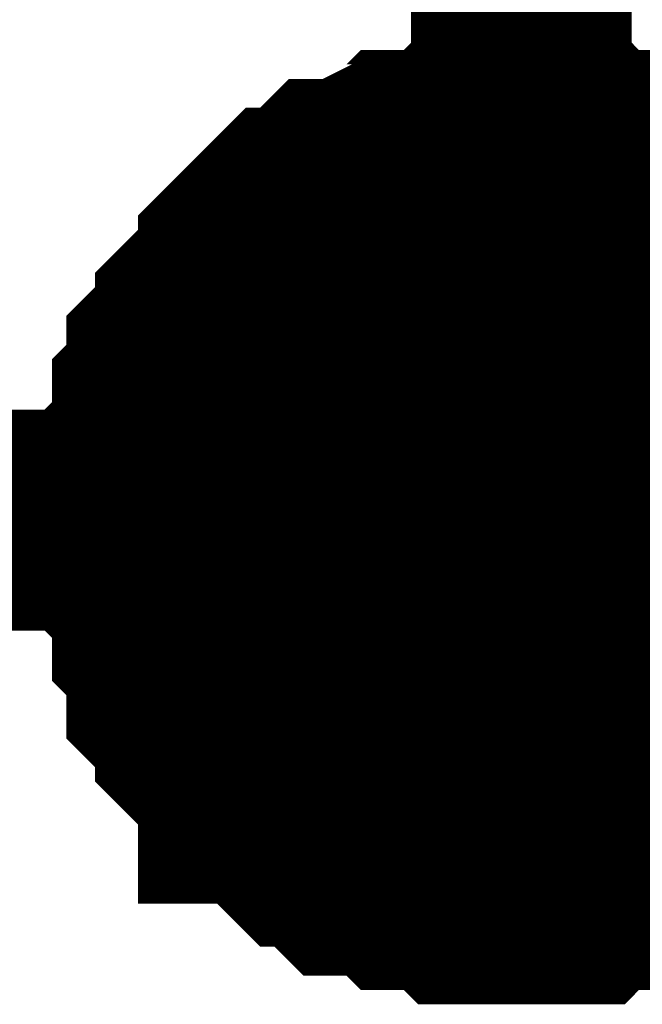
# Model space of a CAD drawing. Header units: inches. Extents: x 0 to 292, y 0 to 193.
# Tile 146 of 256: x 138.277 to 139.122, y 128.881 to 130.216. Entities that reach past the tile are written whole.
import ezdxf

# ---------------------------------------------------------------- set-up
doc = ezdxf.new("R2010")
doc.units = ezdxf.units.IN
doc.layers.add('Sheet', color=255, linetype='Continuous')

msp = doc.modelspace()

# ---------------------------------------------------------------- linework, layer by layer
at = {"layer": 'Sheet'}
for points in [[(39.1623, 149.5163, 0.2997, 0.2997, 0), (47.287, 149.5163, 0.2997, 0.2997, 0), (47.287, 129.5379, 0.2997, 0.2997, 0), (53.892, 129.5379, 0.2997, 0.2997, 0), (74.4668, 129.5379, 0.2997, 0.2997, 0), (90.0343, 129.5379, 0.2997, 0.2997, 0), (138.9579, 129.5379, 0.2997, 0.2997, 0), (164.3452, 129.5379, 0.2997, 0.2997, 0), (184.9005, 129.5379, 0.2997, 0.2997, 0), (201.6566, 129.5379, 0.2997, 0.2997, 0), (223.2445, 129.5379, 0.2997, 0.2997, 0), (248.2811, 129.5379, 0.2997, 0.2997, 0), (264.8812, 129.5379, 0.2997, 0.2997, 0), (264.8812, 138.5234, 0.2997, 0.2997, 0)], [(138.9579, 138.1725, 0.2997, 0.2997, 0), (138.9579, 129.5379, 0.2997, 0.2997, 0)], [(138.4513, 129.5379, 0.2997, 0.2997, 0), (138.4513, 129.5574, 0.2997, 0.2997, 0), (138.4513, 129.5964, 0.2997, 0.2997, 0), (138.4513, 129.6159, 0.2997, 0.2997, 0), (138.4708, 129.6354, 0.2997, 0.2997, 0), (138.4708, 129.6549, 0.2997, 0.2997, 0), (138.4708, 129.6939, 0.2997, 0.2997, 0), (138.4903, 129.7134, 0.2997, 0.2997, 0), (138.4903, 129.7329, 0.2997, 0.2997, 0), (138.4903, 129.7524, 0.2997, 0.2997, 0), (138.5098, 129.7718, 0.2997, 0.2997, 0), (138.5293, 129.7913, 0.2997, 0.2997, 0), (138.5293, 129.8108, 0.2997, 0.2997, 0), (138.5488, 129.8303, 0.2997, 0.2997, 0), (138.5682, 129.8498, 0.2997, 0.2997, 0), (138.5877, 129.8693, 0.2997, 0.2997, 0), (138.5877, 129.8888, 0.2997, 0.2997, 0), (138.6072, 129.9083, 0.2997, 0.2997, 0), (138.6267, 129.9278, 0.2997, 0.2997, 0), (138.6462, 129.9473, 0.2997, 0.2997, 0), (138.6657, 129.9473, 0.2997, 0.2997, 0), (138.6852, 129.9668, 0.2997, 0.2997, 0), (138.7046, 129.9862, 0.2997, 0.2997, 0), (138.7241, 129.9862, 0.2997, 0.2997, 0), (138.7631, 130.0057, 0.2997, 0.2997, 0), (138.7826, 130.0057, 0.2997, 0.2997, 0), (138.8021, 130.0252, 0.2997, 0.2997, 0), (138.8215, 130.0252, 0.2997, 0.2997, 0), (138.8605, 130.0252, 0.2997, 0.2997, 0), (138.88, 130.0447, 0.2997, 0.2997, 0), (138.8995, 130.0447, 0.2997, 0.2997, 0), (138.9384, 130.0447, 0.2997, 0.2997, 0), (138.9579, 130.0447, 0.2997, 0.2997, 0)], [(138.4513, 129.5379, 0.2997, 0.2997, 0), (138.4513, 129.5574, 0.2997, 0.2997, 0), (138.4513, 129.5964, 0.2997, 0.2997, 0), (138.4513, 129.6159, 0.2997, 0.2997, 0), (138.4708, 129.6354, 0.2997, 0.2997, 0), (138.4708, 129.6549, 0.2997, 0.2997, 0), (138.4708, 129.6939, 0.2997, 0.2997, 0), (138.4903, 129.7134, 0.2997, 0.2997, 0), (138.4903, 129.7329, 0.2997, 0.2997, 0), (138.4903, 129.7524, 0.2997, 0.2997, 0), (138.5098, 129.7718, 0.2997, 0.2997, 0), (138.5293, 129.7913, 0.2997, 0.2997, 0), (138.5293, 129.8108, 0.2997, 0.2997, 0), (138.5488, 129.8303, 0.2997, 0.2997, 0), (138.5682, 129.8498, 0.2997, 0.2997, 0), (138.5877, 129.8693, 0.2997, 0.2997, 0), (138.5877, 129.8888, 0.2997, 0.2997, 0), (138.6072, 129.9083, 0.2997, 0.2997, 0), (138.6267, 129.9278, 0.2997, 0.2997, 0), (138.6462, 129.9473, 0.2997, 0.2997, 0), (138.6657, 129.9473, 0.2997, 0.2997, 0), (138.6852, 129.9668, 0.2997, 0.2997, 0), (138.7046, 129.9862, 0.2997, 0.2997, 0), (138.7241, 129.9862, 0.2997, 0.2997, 0), (138.7631, 130.0057, 0.2997, 0.2997, 0), (138.7826, 130.0057, 0.2997, 0.2997, 0), (138.8021, 130.0252, 0.2997, 0.2997, 0), (138.8215, 130.0252, 0.2997, 0.2997, 0), (138.8605, 130.0252, 0.2997, 0.2997, 0), (138.88, 130.0447, 0.2997, 0.2997, 0), (138.8995, 130.0447, 0.2997, 0.2997, 0), (138.9384, 130.0447, 0.2997, 0.2997, 0), (138.9579, 130.0447, 0.2997, 0.2997, 0)], [(138.4513, 129.5379, 0.2997, 0.2997, 0), (138.4513, 129.5574, 0.2997, 0.2997, 0), (138.4513, 129.5964, 0.2997, 0.2997, 0), (138.4513, 129.6159, 0.2997, 0.2997, 0), (138.4708, 129.6354, 0.2997, 0.2997, 0), (138.4708, 129.6549, 0.2997, 0.2997, 0), (138.4708, 129.6939, 0.2997, 0.2997, 0), (138.4903, 129.7134, 0.2997, 0.2997, 0), (138.4903, 129.7329, 0.2997, 0.2997, 0), (138.4903, 129.7524, 0.2997, 0.2997, 0), (138.5098, 129.7718, 0.2997, 0.2997, 0), (138.5293, 129.7913, 0.2997, 0.2997, 0), (138.5293, 129.8108, 0.2997, 0.2997, 0), (138.5488, 129.8303, 0.2997, 0.2997, 0), (138.5682, 129.8498, 0.2997, 0.2997, 0), (138.5877, 129.8693, 0.2997, 0.2997, 0), (138.5877, 129.8888, 0.2997, 0.2997, 0), (138.6072, 129.9083, 0.2997, 0.2997, 0), (138.6267, 129.9278, 0.2997, 0.2997, 0), (138.6462, 129.9473, 0.2997, 0.2997, 0), (138.6657, 129.9473, 0.2997, 0.2997, 0), (138.6852, 129.9668, 0.2997, 0.2997, 0), (138.7046, 129.9862, 0.2997, 0.2997, 0), (138.7241, 129.9862, 0.2997, 0.2997, 0), (138.7631, 130.0057, 0.2997, 0.2997, 0), (138.7826, 130.0057, 0.2997, 0.2997, 0), (138.8021, 130.0252, 0.2997, 0.2997, 0), (138.8215, 130.0252, 0.2997, 0.2997, 0), (138.8605, 130.0252, 0.2997, 0.2997, 0), (138.88, 130.0447, 0.2997, 0.2997, 0), (138.8995, 130.0447, 0.2997, 0.2997, 0), (138.9384, 130.0447, 0.2997, 0.2997, 0), (138.9579, 130.0447, 0.2997, 0.2997, 0)], [(138.4513, 129.5379, 0.2997, 0.2997, 0), (138.4513, 129.5574, 0.2997, 0.2997, 0), (138.4513, 129.5964, 0.2997, 0.2997, 0), (138.4513, 129.6159, 0.2997, 0.2997, 0), (138.4708, 129.6354, 0.2997, 0.2997, 0), (138.4708, 129.6549, 0.2997, 0.2997, 0), (138.4708, 129.6939, 0.2997, 0.2997, 0), (138.4903, 129.7134, 0.2997, 0.2997, 0), (138.4903, 129.7329, 0.2997, 0.2997, 0), (138.4903, 129.7524, 0.2997, 0.2997, 0), (138.5098, 129.7718, 0.2997, 0.2997, 0), (138.5293, 129.7913, 0.2997, 0.2997, 0), (138.5293, 129.8108, 0.2997, 0.2997, 0), (138.5488, 129.8303, 0.2997, 0.2997, 0), (138.5682, 129.8498, 0.2997, 0.2997, 0), (138.5877, 129.8693, 0.2997, 0.2997, 0), (138.5877, 129.8888, 0.2997, 0.2997, 0), (138.6072, 129.9083, 0.2997, 0.2997, 0), (138.6267, 129.9278, 0.2997, 0.2997, 0), (138.6462, 129.9473, 0.2997, 0.2997, 0), (138.6657, 129.9473, 0.2997, 0.2997, 0), (138.6852, 129.9668, 0.2997, 0.2997, 0), (138.7046, 129.9862, 0.2997, 0.2997, 0), (138.7241, 129.9862, 0.2997, 0.2997, 0), (138.7631, 130.0057, 0.2997, 0.2997, 0), (138.7826, 130.0057, 0.2997, 0.2997, 0), (138.8021, 130.0252, 0.2997, 0.2997, 0), (138.8215, 130.0252, 0.2997, 0.2997, 0), (138.8605, 130.0252, 0.2997, 0.2997, 0), (138.88, 130.0447, 0.2997, 0.2997, 0), (138.8995, 130.0447, 0.2997, 0.2997, 0), (138.9384, 130.0447, 0.2997, 0.2997, 0), (138.9579, 130.0447, 0.2997, 0.2997, 0)], [(138.9579, 130.0447, 0.2997, 0.2997, 0), (138.9579, 130.0447, 0.2997, 0.2997, 0)], [(138.9579, 130.0447, 0.2997, 0.2997, 0), (138.9774, 130.0447, 0.2997, 0.2997, 0), (139.0164, 130.0447, 0.2997, 0.2997, 0), (139.0359, 130.0447, 0.2997, 0.2997, 0), (139.0553, 130.0252, 0.2997, 0.2997, 0), (139.0748, 130.0252, 0.2997, 0.2997, 0), (139.1138, 130.0252, 0.2997, 0.2997, 0), (139.1333, 130.0057, 0.2997, 0.2997, 0), (139.1528, 130.0057, 0.2997, 0.2997, 0), (139.1722, 129.9862, 0.2997, 0.2997, 0), (139.1917, 129.9862, 0.2997, 0.2997, 0), (139.2112, 129.9668, 0.2997, 0.2997, 0), (139.2307, 129.9473, 0.2997, 0.2997, 0), (139.2502, 129.9473, 0.2997, 0.2997, 0), (139.2697, 129.9278, 0.2997, 0.2997, 0), (139.2891, 129.9083, 0.2997, 0.2997, 0)], [(138.9579, 130.0447, 0.2997, 0.2997, 0), (138.9579, 130.0447, 0.2997, 0.2997, 0)], [(138.9579, 130.0447, 0.2997, 0.2997, 0), (138.9774, 130.0447, 0.2997, 0.2997, 0), (139.0164, 130.0447, 0.2997, 0.2997, 0), (139.0359, 130.0447, 0.2997, 0.2997, 0), (139.0553, 130.0252, 0.2997, 0.2997, 0), (139.0748, 130.0252, 0.2997, 0.2997, 0), (139.1138, 130.0252, 0.2997, 0.2997, 0), (139.1333, 130.0057, 0.2997, 0.2997, 0), (139.1528, 130.0057, 0.2997, 0.2997, 0), (139.1722, 129.9862, 0.2997, 0.2997, 0), (139.1917, 129.9862, 0.2997, 0.2997, 0), (139.2112, 129.9668, 0.2997, 0.2997, 0), (139.2307, 129.9473, 0.2997, 0.2997, 0), (139.2502, 129.9473, 0.2997, 0.2997, 0), (139.2697, 129.9278, 0.2997, 0.2997, 0), (139.2891, 129.9083, 0.2997, 0.2997, 0)], [(138.9579, 130.0447, 0.2997, 0.2997, 0), (138.9579, 130.0447, 0.2997, 0.2997, 0)], [(138.9579, 130.0447, 0.2997, 0.2997, 0), (138.9774, 130.0447, 0.2997, 0.2997, 0), (139.0164, 130.0447, 0.2997, 0.2997, 0), (139.0359, 130.0447, 0.2997, 0.2997, 0), (139.0553, 130.0252, 0.2997, 0.2997, 0), (139.0748, 130.0252, 0.2997, 0.2997, 0), (139.1138, 130.0252, 0.2997, 0.2997, 0), (139.1333, 130.0057, 0.2997, 0.2997, 0), (139.1528, 130.0057, 0.2997, 0.2997, 0), (139.1722, 129.9862, 0.2997, 0.2997, 0), (139.1917, 129.9862, 0.2997, 0.2997, 0), (139.2112, 129.9668, 0.2997, 0.2997, 0), (139.2307, 129.9473, 0.2997, 0.2997, 0), (139.2502, 129.9473, 0.2997, 0.2997, 0), (139.2697, 129.9278, 0.2997, 0.2997, 0), (139.2891, 129.9083, 0.2997, 0.2997, 0)], [(138.9579, 130.0447, 0.2997, 0.2997, 0), (138.9579, 130.0447, 0.2997, 0.2997, 0)], [(138.9579, 130.0447, 0.2997, 0.2997, 0), (138.9774, 130.0447, 0.2997, 0.2997, 0), (139.0164, 130.0447, 0.2997, 0.2997, 0), (139.0359, 130.0447, 0.2997, 0.2997, 0), (139.0553, 130.0252, 0.2997, 0.2997, 0), (139.0748, 130.0252, 0.2997, 0.2997, 0), (139.1138, 130.0252, 0.2997, 0.2997, 0), (139.1333, 130.0057, 0.2997, 0.2997, 0), (139.1528, 130.0057, 0.2997, 0.2997, 0), (139.1722, 129.9862, 0.2997, 0.2997, 0), (139.1917, 129.9862, 0.2997, 0.2997, 0), (139.2112, 129.9668, 0.2997, 0.2997, 0), (139.2307, 129.9473, 0.2997, 0.2997, 0), (139.2502, 129.9473, 0.2997, 0.2997, 0), (139.2697, 129.9278, 0.2997, 0.2997, 0), (139.2891, 129.9083, 0.2997, 0.2997, 0)], [(138.4513, 129.5379, 0.0991, 0.0991, 0), (138.4513, 129.5574, 0.0991, 0.0991, 0), (138.4513, 129.5964, 0.0991, 0.0991, 0), (138.4513, 129.6159, 0.0991, 0.0991, 0), (138.4708, 129.6354, 0.0991, 0.0991, 0), (138.4708, 129.6549, 0.0991, 0.0991, 0), (138.4708, 129.6939, 0.0991, 0.0991, 0), (138.4903, 129.7134, 0.0991, 0.0991, 0), (138.4903, 129.7329, 0.0991, 0.0991, 0), (138.4903, 129.7524, 0.0991, 0.0991, 0), (138.5098, 129.7718, 0.0991, 0.0991, 0), (138.5293, 129.7913, 0.0991, 0.0991, 0), (138.5293, 129.8108, 0.0991, 0.0991, 0), (138.5488, 129.8303, 0.0991, 0.0991, 0), (138.5682, 129.8498, 0.0991, 0.0991, 0), (138.5877, 129.8693, 0.0991, 0.0991, 0), (138.5877, 129.8888, 0.0991, 0.0991, 0), (138.6072, 129.9083, 0.0991, 0.0991, 0), (138.6267, 129.9278, 0.0991, 0.0991, 0), (138.6462, 129.9473, 0.0991, 0.0991, 0), (138.6657, 129.9473, 0.0991, 0.0991, 0), (138.6852, 129.9668, 0.0991, 0.0991, 0), (138.7046, 129.9862, 0.0991, 0.0991, 0), (138.7241, 129.9862, 0.0991, 0.0991, 0), (138.7631, 130.0057, 0.0991, 0.0991, 0), (138.7826, 130.0057, 0.0991, 0.0991, 0), (138.8021, 130.0252, 0.0991, 0.0991, 0), (138.8215, 130.0252, 0.0991, 0.0991, 0), (138.8605, 130.0252, 0.0991, 0.0991, 0), (138.88, 130.0447, 0.0991, 0.0991, 0), (138.8995, 130.0447, 0.0991, 0.0991, 0), (138.9384, 130.0447, 0.0991, 0.0991, 0), (138.9579, 130.0447, 0.0991, 0.0991, 0)], [(138.4513, 129.5379, 0.0991, 0.0991, 0), (138.4513, 129.5574, 0.0991, 0.0991, 0), (138.4513, 129.5964, 0.0991, 0.0991, 0), (138.4513, 129.6159, 0.0991, 0.0991, 0), (138.4708, 129.6354, 0.0991, 0.0991, 0), (138.4708, 129.6549, 0.0991, 0.0991, 0), (138.4708, 129.6939, 0.0991, 0.0991, 0), (138.4903, 129.7134, 0.0991, 0.0991, 0), (138.4903, 129.7329, 0.0991, 0.0991, 0), (138.4903, 129.7524, 0.0991, 0.0991, 0), (138.5098, 129.7718, 0.0991, 0.0991, 0), (138.5293, 129.7913, 0.0991, 0.0991, 0), (138.5293, 129.8108, 0.0991, 0.0991, 0), (138.5488, 129.8303, 0.0991, 0.0991, 0), (138.5682, 129.8498, 0.0991, 0.0991, 0), (138.5877, 129.8693, 0.0991, 0.0991, 0), (138.5877, 129.8888, 0.0991, 0.0991, 0), (138.6072, 129.9083, 0.0991, 0.0991, 0), (138.6267, 129.9278, 0.0991, 0.0991, 0), (138.6462, 129.9473, 0.0991, 0.0991, 0), (138.6657, 129.9473, 0.0991, 0.0991, 0), (138.6852, 129.9668, 0.0991, 0.0991, 0), (138.7046, 129.9862, 0.0991, 0.0991, 0), (138.7241, 129.9862, 0.0991, 0.0991, 0), (138.7631, 130.0057, 0.0991, 0.0991, 0), (138.7826, 130.0057, 0.0991, 0.0991, 0), (138.8021, 130.0252, 0.0991, 0.0991, 0), (138.8215, 130.0252, 0.0991, 0.0991, 0), (138.8605, 130.0252, 0.0991, 0.0991, 0), (138.88, 130.0447, 0.0991, 0.0991, 0), (138.8995, 130.0447, 0.0991, 0.0991, 0), (138.9384, 130.0447, 0.0991, 0.0991, 0), (138.9579, 130.0447, 0.0991, 0.0991, 0)], [(138.4513, 129.5379, 0.0991, 0.0991, 0), (138.4513, 129.5574, 0.0991, 0.0991, 0), (138.4513, 129.5964, 0.0991, 0.0991, 0), (138.4513, 129.6159, 0.0991, 0.0991, 0), (138.4708, 129.6354, 0.0991, 0.0991, 0), (138.4708, 129.6549, 0.0991, 0.0991, 0), (138.4708, 129.6939, 0.0991, 0.0991, 0), (138.4903, 129.7134, 0.0991, 0.0991, 0), (138.4903, 129.7329, 0.0991, 0.0991, 0), (138.4903, 129.7524, 0.0991, 0.0991, 0), (138.5098, 129.7718, 0.0991, 0.0991, 0), (138.5293, 129.7913, 0.0991, 0.0991, 0), (138.5293, 129.8108, 0.0991, 0.0991, 0), (138.5488, 129.8303, 0.0991, 0.0991, 0), (138.5682, 129.8498, 0.0991, 0.0991, 0), (138.5877, 129.8693, 0.0991, 0.0991, 0), (138.5877, 129.8888, 0.0991, 0.0991, 0), (138.6072, 129.9083, 0.0991, 0.0991, 0), (138.6267, 129.9278, 0.0991, 0.0991, 0), (138.6462, 129.9473, 0.0991, 0.0991, 0), (138.6657, 129.9473, 0.0991, 0.0991, 0), (138.6852, 129.9668, 0.0991, 0.0991, 0), (138.7046, 129.9862, 0.0991, 0.0991, 0), (138.7241, 129.9862, 0.0991, 0.0991, 0), (138.7631, 130.0057, 0.0991, 0.0991, 0), (138.7826, 130.0057, 0.0991, 0.0991, 0), (138.8021, 130.0252, 0.0991, 0.0991, 0), (138.8215, 130.0252, 0.0991, 0.0991, 0), (138.8605, 130.0252, 0.0991, 0.0991, 0), (138.88, 130.0447, 0.0991, 0.0991, 0), (138.8995, 130.0447, 0.0991, 0.0991, 0), (138.9384, 130.0447, 0.0991, 0.0991, 0), (138.9579, 130.0447, 0.0991, 0.0991, 0)], [(138.4513, 129.5379, 0.0991, 0.0991, 0), (138.4513, 129.5574, 0.0991, 0.0991, 0), (138.4513, 129.5964, 0.0991, 0.0991, 0), (138.4513, 129.6159, 0.0991, 0.0991, 0), (138.4708, 129.6354, 0.0991, 0.0991, 0), (138.4708, 129.6549, 0.0991, 0.0991, 0), (138.4708, 129.6939, 0.0991, 0.0991, 0), (138.4903, 129.7134, 0.0991, 0.0991, 0), (138.4903, 129.7329, 0.0991, 0.0991, 0), (138.4903, 129.7524, 0.0991, 0.0991, 0), (138.5098, 129.7718, 0.0991, 0.0991, 0), (138.5293, 129.7913, 0.0991, 0.0991, 0), (138.5293, 129.8108, 0.0991, 0.0991, 0), (138.5488, 129.8303, 0.0991, 0.0991, 0), (138.5682, 129.8498, 0.0991, 0.0991, 0), (138.5877, 129.8693, 0.0991, 0.0991, 0), (138.5877, 129.8888, 0.0991, 0.0991, 0), (138.6072, 129.9083, 0.0991, 0.0991, 0), (138.6267, 129.9278, 0.0991, 0.0991, 0), (138.6462, 129.9473, 0.0991, 0.0991, 0), (138.6657, 129.9473, 0.0991, 0.0991, 0), (138.6852, 129.9668, 0.0991, 0.0991, 0), (138.7046, 129.9862, 0.0991, 0.0991, 0), (138.7241, 129.9862, 0.0991, 0.0991, 0), (138.7631, 130.0057, 0.0991, 0.0991, 0), (138.7826, 130.0057, 0.0991, 0.0991, 0), (138.8021, 130.0252, 0.0991, 0.0991, 0), (138.8215, 130.0252, 0.0991, 0.0991, 0), (138.8605, 130.0252, 0.0991, 0.0991, 0), (138.88, 130.0447, 0.0991, 0.0991, 0), (138.8995, 130.0447, 0.0991, 0.0991, 0), (138.9384, 130.0447, 0.0991, 0.0991, 0), (138.9579, 130.0447, 0.0991, 0.0991, 0)], [(138.9579, 130.0447, 0.0991, 0.0991, 0), (138.9579, 130.0447, 0.0991, 0.0991, 0)], [(138.9579, 130.0447, 0.0991, 0.0991, 0), (138.9774, 130.0447, 0.0991, 0.0991, 0), (139.0164, 130.0447, 0.0991, 0.0991, 0), (139.0359, 130.0447, 0.0991, 0.0991, 0), (139.0553, 130.0252, 0.0991, 0.0991, 0), (139.0748, 130.0252, 0.0991, 0.0991, 0), (139.1138, 130.0252, 0.0991, 0.0991, 0), (139.1333, 130.0057, 0.0991, 0.0991, 0), (139.1528, 130.0057, 0.0991, 0.0991, 0), (139.1722, 129.9862, 0.0991, 0.0991, 0)], [(138.9579, 130.0447, 0.0991, 0.0991, 0), (138.9579, 130.0447, 0.0991, 0.0991, 0)], [(138.9579, 130.0447, 0.0991, 0.0991, 0), (138.9774, 130.0447, 0.0991, 0.0991, 0), (139.0164, 130.0447, 0.0991, 0.0991, 0), (139.0359, 130.0447, 0.0991, 0.0991, 0), (139.0553, 130.0252, 0.0991, 0.0991, 0), (139.0748, 130.0252, 0.0991, 0.0991, 0), (139.1138, 130.0252, 0.0991, 0.0991, 0), (139.1333, 130.0057, 0.0991, 0.0991, 0), (139.1528, 130.0057, 0.0991, 0.0991, 0), (139.1722, 129.9862, 0.0991, 0.0991, 0)], [(138.9579, 130.0447, 0.0991, 0.0991, 0), (138.9579, 130.0447, 0.0991, 0.0991, 0)], [(138.9579, 130.0447, 0.0991, 0.0991, 0), (138.9774, 130.0447, 0.0991, 0.0991, 0), (139.0164, 130.0447, 0.0991, 0.0991, 0), (139.0359, 130.0447, 0.0991, 0.0991, 0), (139.0553, 130.0252, 0.0991, 0.0991, 0), (139.0748, 130.0252, 0.0991, 0.0991, 0), (139.1138, 130.0252, 0.0991, 0.0991, 0), (139.1333, 130.0057, 0.0991, 0.0991, 0), (139.1528, 130.0057, 0.0991, 0.0991, 0), (139.1722, 129.9862, 0.0991, 0.0991, 0)], [(138.9579, 130.0447, 0.0991, 0.0991, 0), (138.9579, 130.0447, 0.0991, 0.0991, 0)], [(138.9579, 130.0447, 0.0991, 0.0991, 0), (138.9774, 130.0447, 0.0991, 0.0991, 0), (139.0164, 130.0447, 0.0991, 0.0991, 0), (139.0359, 130.0447, 0.0991, 0.0991, 0), (139.0553, 130.0252, 0.0991, 0.0991, 0), (139.0748, 130.0252, 0.0991, 0.0991, 0), (139.1138, 130.0252, 0.0991, 0.0991, 0), (139.1333, 130.0057, 0.0991, 0.0991, 0), (139.1528, 130.0057, 0.0991, 0.0991, 0), (139.1722, 129.9862, 0.0991, 0.0991, 0)], [(138.9579, 129.0312, 0.2997, 0.2997, 0), (138.9384, 129.0312, 0.2997, 0.2997, 0), (138.8995, 129.0312, 0.2997, 0.2997, 0), (138.88, 129.0312, 0.2997, 0.2997, 0), (138.8605, 129.0507, 0.2997, 0.2997, 0), (138.8215, 129.0507, 0.2997, 0.2997, 0), (138.8021, 129.0507, 0.2997, 0.2997, 0), (138.7826, 129.0702, 0.2997, 0.2997, 0), (138.7631, 129.0702, 0.2997, 0.2997, 0), (138.7241, 129.0702, 0.2997, 0.2997, 0), (138.7046, 129.0897, 0.2997, 0.2997, 0), (138.6852, 129.1091, 0.2997, 0.2997, 0), (138.6657, 129.1091, 0.2997, 0.2997, 0), (138.6462, 129.1286, 0.2997, 0.2997, 0), (138.6267, 129.1481, 0.2997, 0.2997, 0), (138.6072, 129.1676, 0.2997, 0.2997, 0), (138.5877, 129.1676, 0.2997, 0.2997, 0), (138.5877, 129.1871, 0.2997, 0.2997, 0), (138.5682, 129.2066, 0.2997, 0.2997, 0), (138.5488, 129.2261, 0.2997, 0.2997, 0), (138.5293, 129.2456, 0.2997, 0.2997, 0), (138.5293, 129.2651, 0.2997, 0.2997, 0), (138.5098, 129.2846, 0.2997, 0.2997, 0), (138.4903, 129.3041, 0.2997, 0.2997, 0), (138.4903, 129.343, 0.2997, 0.2997, 0), (138.4903, 129.3625, 0.2997, 0.2997, 0), (138.4708, 129.382, 0.2997, 0.2997, 0), (138.4708, 129.4015, 0.2997, 0.2997, 0), (138.4708, 129.4405, 0.2997, 0.2997, 0), (138.4513, 129.46, 0.2997, 0.2997, 0), (138.4513, 129.4795, 0.2997, 0.2997, 0), (138.4513, 129.5185, 0.2997, 0.2997, 0), (138.4513, 129.5379, 0.2997, 0.2997, 0)], [(138.4513, 129.5379, 0.2997, 0.2997, 0), (138.4513, 129.5379, 0.2997, 0.2997, 0)], [(138.9579, 129.0312, 0.2997, 0.2997, 0), (138.9384, 129.0312, 0.2997, 0.2997, 0), (138.8995, 129.0312, 0.2997, 0.2997, 0), (138.88, 129.0312, 0.2997, 0.2997, 0), (138.8605, 129.0507, 0.2997, 0.2997, 0), (138.8215, 129.0507, 0.2997, 0.2997, 0), (138.8021, 129.0507, 0.2997, 0.2997, 0), (138.7826, 129.0702, 0.2997, 0.2997, 0), (138.7631, 129.0702, 0.2997, 0.2997, 0), (138.7241, 129.0702, 0.2997, 0.2997, 0), (138.7046, 129.0897, 0.2997, 0.2997, 0), (138.6852, 129.1091, 0.2997, 0.2997, 0), (138.6657, 129.1091, 0.2997, 0.2997, 0), (138.6462, 129.1286, 0.2997, 0.2997, 0), (138.6267, 129.1481, 0.2997, 0.2997, 0), (138.6072, 129.1676, 0.2997, 0.2997, 0), (138.5877, 129.1676, 0.2997, 0.2997, 0), (138.5877, 129.1871, 0.2997, 0.2997, 0), (138.5682, 129.2066, 0.2997, 0.2997, 0), (138.5488, 129.2261, 0.2997, 0.2997, 0), (138.5293, 129.2456, 0.2997, 0.2997, 0), (138.5293, 129.2651, 0.2997, 0.2997, 0), (138.5098, 129.2846, 0.2997, 0.2997, 0), (138.4903, 129.3041, 0.2997, 0.2997, 0), (138.4903, 129.343, 0.2997, 0.2997, 0), (138.4903, 129.3625, 0.2997, 0.2997, 0), (138.4708, 129.382, 0.2997, 0.2997, 0), (138.4708, 129.4015, 0.2997, 0.2997, 0), (138.4708, 129.4405, 0.2997, 0.2997, 0), (138.4513, 129.46, 0.2997, 0.2997, 0), (138.4513, 129.4795, 0.2997, 0.2997, 0), (138.4513, 129.5185, 0.2997, 0.2997, 0), (138.4513, 129.5379, 0.2997, 0.2997, 0)], [(138.4513, 129.5379, 0.2997, 0.2997, 0), (138.4513, 129.5379, 0.2997, 0.2997, 0)], [(138.9579, 129.0312, 0.2997, 0.2997, 0), (138.9384, 129.0312, 0.2997, 0.2997, 0), (138.8995, 129.0312, 0.2997, 0.2997, 0), (138.88, 129.0312, 0.2997, 0.2997, 0), (138.8605, 129.0507, 0.2997, 0.2997, 0), (138.8215, 129.0507, 0.2997, 0.2997, 0), (138.8021, 129.0507, 0.2997, 0.2997, 0), (138.7826, 129.0702, 0.2997, 0.2997, 0), (138.7631, 129.0702, 0.2997, 0.2997, 0), (138.7241, 129.0702, 0.2997, 0.2997, 0), (138.7046, 129.0897, 0.2997, 0.2997, 0), (138.6852, 129.1091, 0.2997, 0.2997, 0), (138.6657, 129.1091, 0.2997, 0.2997, 0), (138.6462, 129.1286, 0.2997, 0.2997, 0), (138.6267, 129.1481, 0.2997, 0.2997, 0), (138.6072, 129.1676, 0.2997, 0.2997, 0), (138.5877, 129.1676, 0.2997, 0.2997, 0), (138.5877, 129.1871, 0.2997, 0.2997, 0), (138.5682, 129.2066, 0.2997, 0.2997, 0), (138.5488, 129.2261, 0.2997, 0.2997, 0), (138.5293, 129.2456, 0.2997, 0.2997, 0), (138.5293, 129.2651, 0.2997, 0.2997, 0), (138.5098, 129.2846, 0.2997, 0.2997, 0), (138.4903, 129.3041, 0.2997, 0.2997, 0), (138.4903, 129.343, 0.2997, 0.2997, 0), (138.4903, 129.3625, 0.2997, 0.2997, 0), (138.4708, 129.382, 0.2997, 0.2997, 0), (138.4708, 129.4015, 0.2997, 0.2997, 0), (138.4708, 129.4405, 0.2997, 0.2997, 0), (138.4513, 129.46, 0.2997, 0.2997, 0), (138.4513, 129.4795, 0.2997, 0.2997, 0), (138.4513, 129.5185, 0.2997, 0.2997, 0), (138.4513, 129.5379, 0.2997, 0.2997, 0)], [(138.4513, 129.5379, 0.2997, 0.2997, 0), (138.4513, 129.5379, 0.2997, 0.2997, 0)], [(138.9579, 129.0312, 0.2997, 0.2997, 0), (138.9384, 129.0312, 0.2997, 0.2997, 0), (138.8995, 129.0312, 0.2997, 0.2997, 0), (138.88, 129.0312, 0.2997, 0.2997, 0), (138.8605, 129.0507, 0.2997, 0.2997, 0), (138.8215, 129.0507, 0.2997, 0.2997, 0), (138.8021, 129.0507, 0.2997, 0.2997, 0), (138.7826, 129.0702, 0.2997, 0.2997, 0), (138.7631, 129.0702, 0.2997, 0.2997, 0), (138.7241, 129.0702, 0.2997, 0.2997, 0), (138.7046, 129.0897, 0.2997, 0.2997, 0), (138.6852, 129.1091, 0.2997, 0.2997, 0), (138.6657, 129.1091, 0.2997, 0.2997, 0), (138.6462, 129.1286, 0.2997, 0.2997, 0), (138.6267, 129.1481, 0.2997, 0.2997, 0), (138.6072, 129.1676, 0.2997, 0.2997, 0), (138.5877, 129.1676, 0.2997, 0.2997, 0), (138.5877, 129.1871, 0.2997, 0.2997, 0), (138.5682, 129.2066, 0.2997, 0.2997, 0), (138.5488, 129.2261, 0.2997, 0.2997, 0), (138.5293, 129.2456, 0.2997, 0.2997, 0), (138.5293, 129.2651, 0.2997, 0.2997, 0), (138.5098, 129.2846, 0.2997, 0.2997, 0), (138.4903, 129.3041, 0.2997, 0.2997, 0), (138.4903, 129.343, 0.2997, 0.2997, 0), (138.4903, 129.3625, 0.2997, 0.2997, 0), (138.4708, 129.382, 0.2997, 0.2997, 0), (138.4708, 129.4015, 0.2997, 0.2997, 0), (138.4708, 129.4405, 0.2997, 0.2997, 0), (138.4513, 129.46, 0.2997, 0.2997, 0), (138.4513, 129.4795, 0.2997, 0.2997, 0), (138.4513, 129.5185, 0.2997, 0.2997, 0), (138.4513, 129.5379, 0.2997, 0.2997, 0)], [(138.4513, 129.5379, 0.2997, 0.2997, 0), (138.4513, 129.5379, 0.2997, 0.2997, 0)], [(138.9579, 129.0312, 0.0991, 0.0991, 0), (138.9384, 129.0312, 0.0991, 0.0991, 0), (138.8995, 129.0312, 0.0991, 0.0991, 0), (138.88, 129.0312, 0.0991, 0.0991, 0), (138.8605, 129.0507, 0.0991, 0.0991, 0), (138.8215, 129.0507, 0.0991, 0.0991, 0), (138.8021, 129.0507, 0.0991, 0.0991, 0), (138.7826, 129.0702, 0.0991, 0.0991, 0), (138.7631, 129.0702, 0.0991, 0.0991, 0), (138.7241, 129.0702, 0.0991, 0.0991, 0), (138.7046, 129.0897, 0.0991, 0.0991, 0), (138.6852, 129.1091, 0.0991, 0.0991, 0), (138.6657, 129.1091, 0.0991, 0.0991, 0), (138.6462, 129.1286, 0.0991, 0.0991, 0), (138.6267, 129.1481, 0.0991, 0.0991, 0), (138.6072, 129.1676, 0.0991, 0.0991, 0), (138.5877, 129.1676, 0.0991, 0.0991, 0), (138.5877, 129.1871, 0.0991, 0.0991, 0), (138.5682, 129.2066, 0.0991, 0.0991, 0), (138.5488, 129.2261, 0.0991, 0.0991, 0), (138.5293, 129.2456, 0.0991, 0.0991, 0), (138.5293, 129.2651, 0.0991, 0.0991, 0), (138.5098, 129.2846, 0.0991, 0.0991, 0), (138.4903, 129.3041, 0.0991, 0.0991, 0), (138.4903, 129.343, 0.0991, 0.0991, 0), (138.4903, 129.3625, 0.0991, 0.0991, 0), (138.4708, 129.382, 0.0991, 0.0991, 0), (138.4708, 129.4015, 0.0991, 0.0991, 0), (138.4708, 129.4405, 0.0991, 0.0991, 0), (138.4513, 129.46, 0.0991, 0.0991, 0), (138.4513, 129.4795, 0.0991, 0.0991, 0), (138.4513, 129.5185, 0.0991, 0.0991, 0), (138.4513, 129.5379, 0.0991, 0.0991, 0)], [(138.4513, 129.5379, 0.0991, 0.0991, 0), (138.4513, 129.5379, 0.0991, 0.0991, 0)], [(138.9579, 129.0312, 0.0991, 0.0991, 0), (138.9384, 129.0312, 0.0991, 0.0991, 0), (138.8995, 129.0312, 0.0991, 0.0991, 0), (138.88, 129.0312, 0.0991, 0.0991, 0), (138.8605, 129.0507, 0.0991, 0.0991, 0), (138.8215, 129.0507, 0.0991, 0.0991, 0), (138.8021, 129.0507, 0.0991, 0.0991, 0), (138.7826, 129.0702, 0.0991, 0.0991, 0), (138.7631, 129.0702, 0.0991, 0.0991, 0), (138.7241, 129.0702, 0.0991, 0.0991, 0), (138.7046, 129.0897, 0.0991, 0.0991, 0), (138.6852, 129.1091, 0.0991, 0.0991, 0), (138.6657, 129.1091, 0.0991, 0.0991, 0), (138.6462, 129.1286, 0.0991, 0.0991, 0), (138.6267, 129.1481, 0.0991, 0.0991, 0), (138.6072, 129.1676, 0.0991, 0.0991, 0), (138.5877, 129.1676, 0.0991, 0.0991, 0), (138.5877, 129.1871, 0.0991, 0.0991, 0), (138.5682, 129.2066, 0.0991, 0.0991, 0), (138.5488, 129.2261, 0.0991, 0.0991, 0), (138.5293, 129.2456, 0.0991, 0.0991, 0), (138.5293, 129.2651, 0.0991, 0.0991, 0), (138.5098, 129.2846, 0.0991, 0.0991, 0), (138.4903, 129.3041, 0.0991, 0.0991, 0), (138.4903, 129.343, 0.0991, 0.0991, 0), (138.4903, 129.3625, 0.0991, 0.0991, 0), (138.4708, 129.382, 0.0991, 0.0991, 0), (138.4708, 129.4015, 0.0991, 0.0991, 0), (138.4708, 129.4405, 0.0991, 0.0991, 0), (138.4513, 129.46, 0.0991, 0.0991, 0), (138.4513, 129.4795, 0.0991, 0.0991, 0), (138.4513, 129.5185, 0.0991, 0.0991, 0), (138.4513, 129.5379, 0.0991, 0.0991, 0)], [(138.4513, 129.5379, 0.0991, 0.0991, 0), (138.4513, 129.5379, 0.0991, 0.0991, 0)], [(138.9579, 129.0312, 0.0991, 0.0991, 0), (138.9384, 129.0312, 0.0991, 0.0991, 0), (138.8995, 129.0312, 0.0991, 0.0991, 0), (138.88, 129.0312, 0.0991, 0.0991, 0), (138.8605, 129.0507, 0.0991, 0.0991, 0), (138.8215, 129.0507, 0.0991, 0.0991, 0), (138.8021, 129.0507, 0.0991, 0.0991, 0), (138.7826, 129.0702, 0.0991, 0.0991, 0), (138.7631, 129.0702, 0.0991, 0.0991, 0), (138.7241, 129.0702, 0.0991, 0.0991, 0), (138.7046, 129.0897, 0.0991, 0.0991, 0), (138.6852, 129.1091, 0.0991, 0.0991, 0), (138.6657, 129.1091, 0.0991, 0.0991, 0), (138.6462, 129.1286, 0.0991, 0.0991, 0), (138.6267, 129.1481, 0.0991, 0.0991, 0), (138.6072, 129.1676, 0.0991, 0.0991, 0), (138.5877, 129.1676, 0.0991, 0.0991, 0), (138.5877, 129.1871, 0.0991, 0.0991, 0), (138.5682, 129.2066, 0.0991, 0.0991, 0), (138.5488, 129.2261, 0.0991, 0.0991, 0), (138.5293, 129.2456, 0.0991, 0.0991, 0), (138.5293, 129.2651, 0.0991, 0.0991, 0), (138.5098, 129.2846, 0.0991, 0.0991, 0), (138.4903, 129.3041, 0.0991, 0.0991, 0), (138.4903, 129.343, 0.0991, 0.0991, 0), (138.4903, 129.3625, 0.0991, 0.0991, 0), (138.4708, 129.382, 0.0991, 0.0991, 0), (138.4708, 129.4015, 0.0991, 0.0991, 0), (138.4708, 129.4405, 0.0991, 0.0991, 0), (138.4513, 129.46, 0.0991, 0.0991, 0), (138.4513, 129.4795, 0.0991, 0.0991, 0), (138.4513, 129.5185, 0.0991, 0.0991, 0), (138.4513, 129.5379, 0.0991, 0.0991, 0)], [(138.4513, 129.5379, 0.0991, 0.0991, 0), (138.4513, 129.5379, 0.0991, 0.0991, 0)], [(138.9579, 129.0312, 0.0991, 0.0991, 0), (138.9384, 129.0312, 0.0991, 0.0991, 0), (138.8995, 129.0312, 0.0991, 0.0991, 0), (138.88, 129.0312, 0.0991, 0.0991, 0), (138.8605, 129.0507, 0.0991, 0.0991, 0), (138.8215, 129.0507, 0.0991, 0.0991, 0), (138.8021, 129.0507, 0.0991, 0.0991, 0), (138.7826, 129.0702, 0.0991, 0.0991, 0), (138.7631, 129.0702, 0.0991, 0.0991, 0), (138.7241, 129.0702, 0.0991, 0.0991, 0), (138.7046, 129.0897, 0.0991, 0.0991, 0), (138.6852, 129.1091, 0.0991, 0.0991, 0), (138.6657, 129.1091, 0.0991, 0.0991, 0), (138.6462, 129.1286, 0.0991, 0.0991, 0), (138.6267, 129.1481, 0.0991, 0.0991, 0), (138.6072, 129.1676, 0.0991, 0.0991, 0), (138.5877, 129.1676, 0.0991, 0.0991, 0), (138.5877, 129.1871, 0.0991, 0.0991, 0), (138.5682, 129.2066, 0.0991, 0.0991, 0), (138.5488, 129.2261, 0.0991, 0.0991, 0), (138.5293, 129.2456, 0.0991, 0.0991, 0), (138.5293, 129.2651, 0.0991, 0.0991, 0), (138.5098, 129.2846, 0.0991, 0.0991, 0), (138.4903, 129.3041, 0.0991, 0.0991, 0), (138.4903, 129.343, 0.0991, 0.0991, 0), (138.4903, 129.3625, 0.0991, 0.0991, 0), (138.4708, 129.382, 0.0991, 0.0991, 0), (138.4708, 129.4015, 0.0991, 0.0991, 0), (138.4708, 129.4405, 0.0991, 0.0991, 0), (138.4513, 129.46, 0.0991, 0.0991, 0), (138.4513, 129.4795, 0.0991, 0.0991, 0), (138.4513, 129.5185, 0.0991, 0.0991, 0), (138.4513, 129.5379, 0.0991, 0.0991, 0)], [(138.4513, 129.5379, 0.0991, 0.0991, 0), (138.4513, 129.5379, 0.0991, 0.0991, 0)], [(139.2891, 129.1676, 0.2997, 0.2997, 0), (139.2697, 129.1481, 0.2997, 0.2997, 0), (139.2502, 129.1286, 0.2997, 0.2997, 0), (139.2307, 129.1091, 0.2997, 0.2997, 0), (139.2112, 129.1091, 0.2997, 0.2997, 0), (139.1917, 129.0897, 0.2997, 0.2997, 0), (139.1722, 129.0702, 0.2997, 0.2997, 0), (139.1528, 129.0702, 0.2997, 0.2997, 0), (139.1333, 129.0702, 0.2997, 0.2997, 0), (139.1138, 129.0507, 0.2997, 0.2997, 0), (139.0748, 129.0507, 0.2997, 0.2997, 0), (139.0553, 129.0507, 0.2997, 0.2997, 0), (139.0359, 129.0312, 0.2997, 0.2997, 0), (139.0164, 129.0312, 0.2997, 0.2997, 0), (138.9774, 129.0312, 0.2997, 0.2997, 0), (138.9579, 129.0312, 0.2997, 0.2997, 0)], [(139.2891, 129.1676, 0.2997, 0.2997, 0), (139.2697, 129.1481, 0.2997, 0.2997, 0), (139.2502, 129.1286, 0.2997, 0.2997, 0), (139.2307, 129.1091, 0.2997, 0.2997, 0), (139.2112, 129.1091, 0.2997, 0.2997, 0), (139.1917, 129.0897, 0.2997, 0.2997, 0), (139.1722, 129.0702, 0.2997, 0.2997, 0), (139.1528, 129.0702, 0.2997, 0.2997, 0), (139.1333, 129.0702, 0.2997, 0.2997, 0), (139.1138, 129.0507, 0.2997, 0.2997, 0), (139.0748, 129.0507, 0.2997, 0.2997, 0), (139.0553, 129.0507, 0.2997, 0.2997, 0), (139.0359, 129.0312, 0.2997, 0.2997, 0), (139.0164, 129.0312, 0.2997, 0.2997, 0), (138.9774, 129.0312, 0.2997, 0.2997, 0), (138.9579, 129.0312, 0.2997, 0.2997, 0)], [(139.2891, 129.1676, 0.2997, 0.2997, 0), (139.2697, 129.1481, 0.2997, 0.2997, 0), (139.2502, 129.1286, 0.2997, 0.2997, 0), (139.2307, 129.1091, 0.2997, 0.2997, 0), (139.2112, 129.1091, 0.2997, 0.2997, 0), (139.1917, 129.0897, 0.2997, 0.2997, 0), (139.1722, 129.0702, 0.2997, 0.2997, 0), (139.1528, 129.0702, 0.2997, 0.2997, 0), (139.1333, 129.0702, 0.2997, 0.2997, 0), (139.1138, 129.0507, 0.2997, 0.2997, 0), (139.0748, 129.0507, 0.2997, 0.2997, 0), (139.0553, 129.0507, 0.2997, 0.2997, 0), (139.0359, 129.0312, 0.2997, 0.2997, 0), (139.0164, 129.0312, 0.2997, 0.2997, 0), (138.9774, 129.0312, 0.2997, 0.2997, 0), (138.9579, 129.0312, 0.2997, 0.2997, 0)], [(139.2891, 129.1676, 0.2997, 0.2997, 0), (139.2697, 129.1481, 0.2997, 0.2997, 0), (139.2502, 129.1286, 0.2997, 0.2997, 0), (139.2307, 129.1091, 0.2997, 0.2997, 0), (139.2112, 129.1091, 0.2997, 0.2997, 0), (139.1917, 129.0897, 0.2997, 0.2997, 0), (139.1722, 129.0702, 0.2997, 0.2997, 0), (139.1528, 129.0702, 0.2997, 0.2997, 0), (139.1333, 129.0702, 0.2997, 0.2997, 0), (139.1138, 129.0507, 0.2997, 0.2997, 0), (139.0748, 129.0507, 0.2997, 0.2997, 0), (139.0553, 129.0507, 0.2997, 0.2997, 0), (139.0359, 129.0312, 0.2997, 0.2997, 0), (139.0164, 129.0312, 0.2997, 0.2997, 0), (138.9774, 129.0312, 0.2997, 0.2997, 0), (138.9579, 129.0312, 0.2997, 0.2997, 0)], [(139.1722, 129.0702, 0.0991, 0.0991, 0), (139.1528, 129.0702, 0.0991, 0.0991, 0), (139.1333, 129.0702, 0.0991, 0.0991, 0), (139.1138, 129.0507, 0.0991, 0.0991, 0), (139.0748, 129.0507, 0.0991, 0.0991, 0), (139.0553, 129.0507, 0.0991, 0.0991, 0), (139.0359, 129.0312, 0.0991, 0.0991, 0), (139.0164, 129.0312, 0.0991, 0.0991, 0), (138.9774, 129.0312, 0.0991, 0.0991, 0), (138.9579, 129.0312, 0.0991, 0.0991, 0)], [(139.1722, 129.0702, 0.0991, 0.0991, 0), (139.1528, 129.0702, 0.0991, 0.0991, 0), (139.1333, 129.0702, 0.0991, 0.0991, 0), (139.1138, 129.0507, 0.0991, 0.0991, 0), (139.0748, 129.0507, 0.0991, 0.0991, 0), (139.0553, 129.0507, 0.0991, 0.0991, 0), (139.0359, 129.0312, 0.0991, 0.0991, 0), (139.0164, 129.0312, 0.0991, 0.0991, 0), (138.9774, 129.0312, 0.0991, 0.0991, 0), (138.9579, 129.0312, 0.0991, 0.0991, 0)], [(139.1722, 129.0702, 0.0991, 0.0991, 0), (139.1528, 129.0702, 0.0991, 0.0991, 0), (139.1333, 129.0702, 0.0991, 0.0991, 0), (139.1138, 129.0507, 0.0991, 0.0991, 0), (139.0748, 129.0507, 0.0991, 0.0991, 0), (139.0553, 129.0507, 0.0991, 0.0991, 0), (139.0359, 129.0312, 0.0991, 0.0991, 0), (139.0164, 129.0312, 0.0991, 0.0991, 0), (138.9774, 129.0312, 0.0991, 0.0991, 0), (138.9579, 129.0312, 0.0991, 0.0991, 0)], [(139.1722, 129.0702, 0.0991, 0.0991, 0), (139.1528, 129.0702, 0.0991, 0.0991, 0), (139.1333, 129.0702, 0.0991, 0.0991, 0), (139.1138, 129.0507, 0.0991, 0.0991, 0), (139.0748, 129.0507, 0.0991, 0.0991, 0), (139.0553, 129.0507, 0.0991, 0.0991, 0), (139.0359, 129.0312, 0.0991, 0.0991, 0), (139.0164, 129.0312, 0.0991, 0.0991, 0), (138.9774, 129.0312, 0.0991, 0.0991, 0), (138.9579, 129.0312, 0.0991, 0.0991, 0)]]:
    msp.add_lwpolyline(points, format="xyseb", dxfattribs=at)
msp.add_lwpolyline([(138.684, 129.54, 0.508, 0.508, 1), (139.192, 129.54, 0.508, 0.508, 1)], format="xyseb", close=True, dxfattribs=at)

doc.saveas('drawing.dxf')
